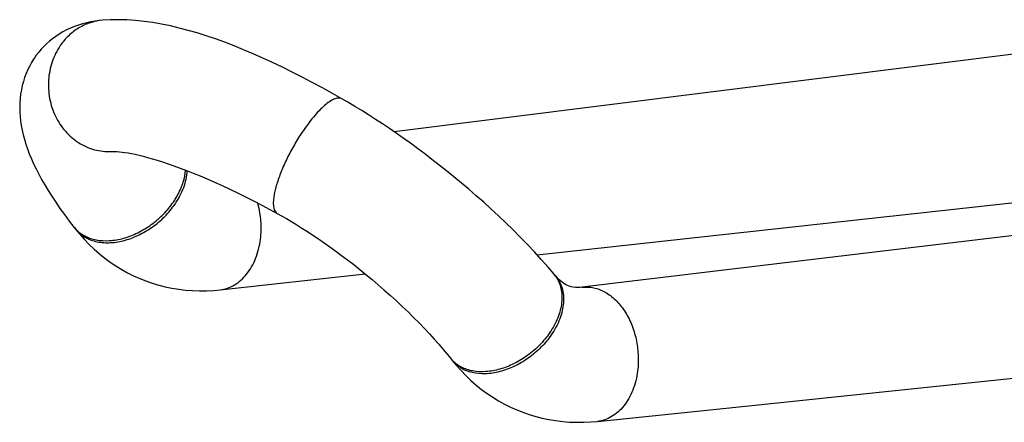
# Model space of a CAD drawing. Header units: millimetres. Extents: x 65 to 679, y 63 to 499.
# Tile 2 of 8: x 65 to 124, y 203 to 227. Entities that reach past the tile are written whole.
import ezdxf

# ---------------------------------------------------------------- set-up
doc = ezdxf.new("R2010")
doc.units = ezdxf.units.MM
doc.header["$LTSCALE"] = 46.255
doc.layers.get('0').update_dxf_attribs({"linetype": 'CONTINUOUS'})

msp = doc.modelspace()

# ---------------------------------------------------------------- linework, layer by layer
at = {"color": 7, "linetype": 'CONTINUOUS'}
for p, q in [((70.124, 227.145), (70.124, 227.145)), ((132.132, 226.048), (87.594, 220.452)), ((70.643, 219.276), (70.643, 219.276)), ((96.156, 213.074), (132.145, 217.029)), ((68.406, 214.749), (68.499, 214.629)), ((77.158, 210.987), (85.852, 211.942)), ((97.264, 211.808), (97.165, 211.926)), ((107.683, 212.197), (98.861, 211.139)), ((90.975, 206.87), (91.07, 206.75))]:
    msp.add_line(p, q, dxfattribs=at)
at = {"color": 9, "linetype": 'CONTINUOUS'}
msp.add_line((91.079, 206.751), (91.075, 206.755), dxfattribs=at)
msp.add_line((91.079, 206.751), (91.075, 206.755), dxfattribs=at)
at = {"color": 7, "linetype": 'CONTINUOUS'}
for points in [[(70.124, 227.145), (69.925, 227.126), (69.677, 227.094), (69.424, 227.052), (69.171, 226.998), (68.92, 226.933), (68.673, 226.857), (68.431, 226.769), (68.194, 226.671), (67.963, 226.562), (67.739, 226.443), (67.524, 226.315), (67.319, 226.18), (67.124, 226.038), (66.94, 225.89), (66.767, 225.737), (66.603, 225.577), (66.446, 225.408), (66.295, 225.23), (66.151, 225.043), (66.053, 224.905)], [(84.451, 222.438), (83.894, 222.753), (83.289, 223.088), (82.686, 223.413), (82.085, 223.729), (81.488, 224.034), (80.895, 224.327), (80.306, 224.609), (79.722, 224.879), (79.143, 225.136), (78.569, 225.379), (78.001, 225.609), (77.439, 225.824), (76.883, 226.025), (76.334, 226.21), (75.79, 226.381), (75.251, 226.536), (74.715, 226.677), (74.182, 226.802), (73.652, 226.91), (73.125, 227.002), (72.604, 227.075), (72.088, 227.13), (71.578, 227.165), (71.073, 227.179), (70.574, 227.172), (70.124, 227.145)], [(66.053, 224.905), (65.985, 224.802), (65.87, 224.618), (65.754, 224.411), (65.643, 224.189), (65.542, 223.958), (65.453, 223.718), (65.375, 223.474), (65.309, 223.226), (65.255, 222.973), (65.213, 222.716), (65.181, 222.452), (65.162, 222.185), (65.155, 221.916), (65.161, 221.646), (65.179, 221.375), (65.208, 221.104), (65.249, 220.832), (65.301, 220.559), (65.364, 220.284), (65.438, 220.006), (65.524, 219.723), (65.622, 219.436), (65.732, 219.142), (65.855, 218.844), (65.99, 218.54), (66.137, 218.232), (66.298, 217.918), (66.471, 217.598), (66.659, 217.27), (66.862, 216.934), (67.081, 216.589), (67.316, 216.234), (67.568, 215.869), (67.839, 215.493), (68.129, 215.106), (68.406, 214.749)], [(97.165, 211.926), (96.805, 212.348), (96.402, 212.804), (95.991, 213.255), (95.572, 213.7), (95.145, 214.14), (94.714, 214.573), (94.277, 214.999), (93.837, 215.417), (93.395, 215.828), (92.951, 216.23), (92.507, 216.624), (92.062, 217.009), (91.617, 217.386), (91.173, 217.754), (90.731, 218.113), (90.29, 218.464), (89.852, 218.805), (89.418, 219.136), (88.987, 219.458), (88.56, 219.77), (88.138, 220.073), (87.718, 220.367), (87.301, 220.653), (86.887, 220.931), (86.473, 221.203), (86.061, 221.467), (85.648, 221.726), (85.234, 221.978), (84.819, 222.225), (84.451, 222.438)], [(70.643, 219.276), (70.702, 219.279), (70.785, 219.279), (70.886, 219.276), (71.004, 219.27), (71.14, 219.259), (71.292, 219.242), (71.461, 219.219), (71.647, 219.189), (71.849, 219.152), (72.068, 219.107), (72.303, 219.054), (72.553, 218.992), (72.819, 218.921), (73.101, 218.841), (73.399, 218.752), (73.714, 218.652), (74.047, 218.541), (74.396, 218.419), (74.764, 218.286), (75.147, 218.141), (75.546, 217.984), (75.96, 217.815), (76.388, 217.634), (76.828, 217.442), (77.279, 217.239), (77.74, 217.025), (78.209, 216.8), (78.686, 216.565), (79.167, 216.32), (79.653, 216.068), (80.14, 215.807), (80.584, 215.564)], [(153.155, 217.639), (134.75, 215.438), (107.683, 212.197)], [(80.584, 215.564), (80.837, 215.423), (81.135, 215.252), (81.44, 215.072), (81.75, 214.883), (82.067, 214.686), (82.389, 214.48), (82.717, 214.264), (83.051, 214.039), (83.391, 213.805), (83.736, 213.562), (84.086, 213.309), (84.441, 213.046), (84.801, 212.774), (85.163, 212.493), (85.529, 212.204), (85.896, 211.906), (86.265, 211.601), (86.632, 211.288), (86.998, 210.97), (87.361, 210.647), (87.72, 210.32), (88.073, 209.99), (88.419, 209.658), (88.757, 209.326), (89.084, 208.996), (89.4, 208.668), (89.704, 208.345), (89.994, 208.027), (90.269, 207.717), (90.528, 207.415), (90.771, 207.123), (90.975, 206.87)], [(68.499, 214.629), (68.741, 214.334), (69.023, 214.015), (69.316, 213.711), (69.619, 213.421), (69.931, 213.146), (70.253, 212.887), (70.583, 212.643), (70.922, 212.415), (71.268, 212.203), (71.621, 212.006), (71.981, 211.826), (72.347, 211.663), (72.718, 211.516), (73.096, 211.384), (73.482, 211.269), (73.875, 211.169), (74.275, 211.086), (74.681, 211.02), (75.092, 210.971), (75.508, 210.94), (75.929, 210.926), (76.353, 210.93), (76.78, 210.952), (77.158, 210.987)], [(98.861, 211.139), (98.736, 211.127), (98.593, 211.123), (98.454, 211.129), (98.321, 211.145), (98.195, 211.171), (98.076, 211.207), (97.964, 211.251), (97.856, 211.304), (97.754, 211.365), (97.655, 211.434), (97.556, 211.513), (97.456, 211.603), (97.352, 211.708), (97.264, 211.809)], [(99.762, 203.095), (108.631, 204.017), (117.607, 204.952), (144.939, 207.8)], [(91.07, 206.75), (91.31, 206.46), (91.593, 206.142), (91.887, 205.839), (92.191, 205.55), (92.505, 205.276), (92.828, 205.017), (93.159, 204.773), (93.498, 204.545), (93.846, 204.332), (94.2, 204.135), (94.561, 203.955), (94.929, 203.79), (95.301, 203.642), (95.681, 203.51), (96.068, 203.393), (96.463, 203.292), (96.864, 203.208), (97.272, 203.14), (97.685, 203.09), (98.102, 203.056), (98.524, 203.04), (98.95, 203.042), (99.378, 203.062), (99.762, 203.095)]]:
    msp.add_lwpolyline(points, dxfattribs=at)
at = {"color": 9, "linetype": 'CONTINUOUS'}
for centre, radius, start, end in [((69.941, 215.958), 1.954, 218.21854, 222.66322), ((69.943, 215.96), 1.957, 222.66351, 223.16857), ((95.694, 210.692), 1.92, 35.38749, 39.97231), ((95.69, 210.69), 1.925, 34.83808, 35.38778), ((92.479, 208.066), 1.922, 218.49222, 223.05156)]:
    msp.add_arc(centre, radius, start, end, dxfattribs=at)
for points, knots in [([(70.124, 227.145), (69.876, 227.125), (69.38, 227.026), (68.686, 226.709), (68.071, 226.237), (67.733, 225.839), (67.585, 225.623)], [0, 0, 0, 0, 0.244609, 0.491699, 0.743168, 1, 1, 1, 1]), ([(67.585, 225.623), (67.381, 225.324), (67.052, 224.659), (66.835, 223.565), (66.903, 222.443), (67.25, 221.381), (67.851, 220.462), (68.661, 219.76), (69.618, 219.334), (70.307, 219.259), (70.643, 219.276)], [0, 0, 0, 0, 0.126216, 0.255054, 0.384893, 0.513815, 0.640171, 0.763057, 0.882562, 1, 1, 1, 1]), ([(84.451, 222.438), (84.425, 222.453), (84.366, 222.476), (84.268, 222.487), (84.16, 222.475), (83.993, 222.427), (83.762, 222.305), (83.471, 222.088), (83.155, 221.796), (82.823, 221.434), (82.483, 221.012), (82.263, 220.706), (82.152, 220.545)], [0, 0, 0, 0, 0.028804, 0.059506, 0.093672, 0.132419, 0.225903, 0.342103, 0.480193, 0.638104, 0.812654, 1, 1, 1, 1]), ([(82.152, 220.545), (81.982, 220.296), (81.656, 219.781), (81.223, 218.986), (80.859, 218.192), (80.619, 217.548), (80.479, 217.065), (80.406, 216.743), (80.36, 216.451), (80.344, 216.193), (80.357, 215.973), (80.399, 215.792), (80.471, 215.651), (80.545, 215.586), (80.584, 215.564)], [0, 0, 0, 0, 0.166047, 0.334478, 0.496871, 0.645253, 0.711943, 0.772644, 0.826817, 0.87402, 0.914124, 0.947575, 0.975415, 1, 1, 1, 1]), ([(74.364, 216.246), (74.416, 216.323), (74.517, 216.477), (74.672, 216.755), (74.824, 217.075), (74.998, 217.551), (75.071, 217.921), (75.088, 218.164)], [0, 0, 0, 0, 0.13458, 0.266997, 0.460486, 0.647364, 1, 1, 1, 1]), ([(74.461, 216.127), (74.673, 216.437), (75.014, 217.074), (75.175, 217.784), (75.19, 218.124)], [0, 0, 0, 0, 0.524697, 1, 1, 1, 1]), ([(68.499, 214.629), (68.571, 214.539), (68.731, 214.369), (69.116, 214.084), (69.711, 213.847), (70.52, 213.775), (71.388, 213.904), (72.267, 214.226), (73.106, 214.72), (73.857, 215.356), (74.278, 215.86), (74.461, 216.127)], [0, 0, 0, 0, 0.049523, 0.099783, 0.204916, 0.319634, 0.444904, 0.579215, 0.719336, 0.861077, 1, 1, 1, 1]), ([(68.516, 214.621), (68.593, 214.539), (68.763, 214.387), (69.16, 214.137), (69.757, 213.94), (70.553, 213.904), (71.399, 214.054), (72.249, 214.387), (72.921, 214.793), (73.358, 215.138), (73.596, 215.352), (73.822, 215.576), (74.087, 215.867), (74.276, 216.118), (74.364, 216.246)], [0, 0, 0, 0, 0.049426, 0.0999, 0.205987, 0.321698, 0.447509, 0.581655, 0.7211, 0.791628, 0.826859, 0.861986, 0.93159, 1, 1, 1, 1]), ([(79.578, 214.011), (79.601, 214.191), (79.656, 214.921), (79.564, 215.661), (79.416, 216.191)], [0, 0, 0, 0, 0.248005, 1, 1, 1, 1]), ([(77.158, 210.987), (77.308, 211.003), (77.607, 211.07), (78.031, 211.266), (78.421, 211.552), (78.768, 211.921), (79.065, 212.363), (79.39, 213.048), (79.529, 213.62), (79.578, 214.011)], [0, 0, 0, 0, 0.108393, 0.219085, 0.33411, 0.454898, 0.582173, 0.715982, 1, 1, 1, 1]), ([(97.27, 211.789), (97.343, 211.683), (97.471, 211.453), (97.594, 211.07), (97.648, 210.655), (97.626, 210.055), (97.415, 209.27), (97.097, 208.688), (96.903, 208.405)], [0, 0, 0, 0, 0.10728, 0.217549, 0.33257, 0.453518, 0.714551, 1, 1, 1, 1]), ([(97.264, 211.808), (97.351, 211.705), (97.505, 211.475), (97.661, 211.084), (97.74, 210.655), (97.742, 210.196), (97.666, 209.719), (97.462, 209.057), (97.206, 208.584), (97.002, 208.285)], [0, 0, 0, 0, 0.107447, 0.217224, 0.331474, 0.451744, 0.578889, 0.713084, 1, 1, 1, 1]), ([(98.861, 211.139), (99.089, 211.166), (99.568, 211.141), (100.255, 210.869), (100.882, 210.386), (101.416, 209.726), (101.833, 208.923), (102.204, 207.723), (102.252, 206.749), (102.172, 206.119)], [0, 0, 0, 0, 0.101115, 0.207328, 0.322159, 0.446718, 0.579941, 0.719186, 1, 1, 1, 1]), ([(97.002, 208.285), (96.819, 208.019), (96.4, 207.515), (95.652, 206.878), (94.817, 206.381), (93.943, 206.055), (93.08, 205.919), (92.276, 205.984), (91.684, 206.214), (91.301, 206.494), (91.141, 206.661), (91.07, 206.75)], [0, 0, 0, 0, 0.139335, 0.281483, 0.42193, 0.556423, 0.681677, 0.796148, 0.900816, 0.950785, 1, 1, 1, 1]), ([(96.903, 208.405), (96.726, 208.146), (96.32, 207.656), (95.599, 207.032), (94.793, 206.54), (93.947, 206.205), (93.105, 206.049), (92.312, 206.08), (91.719, 206.273), (91.323, 206.519), (91.155, 206.67), (91.079, 206.751)], [0, 0, 0, 0, 0.138384, 0.279593, 0.419415, 0.553822, 0.679599, 0.795058, 0.900688, 0.950878, 1, 1, 1, 1]), ([(102.172, 206.119), (102.122, 205.727), (101.983, 205.154), (101.659, 204.466), (101.364, 204.024), (101.018, 203.655), (100.63, 203.369), (100.209, 203.175), (99.911, 203.11), (99.762, 203.095)], [0, 0, 0, 0, 0.285284, 0.419457, 0.54686, 0.667518, 0.782168, 0.892288, 1, 1, 1, 1])]:
    msp.add_open_spline(points, degree=3, knots=knots, dxfattribs=at)

doc.saveas('drawing.dxf')
